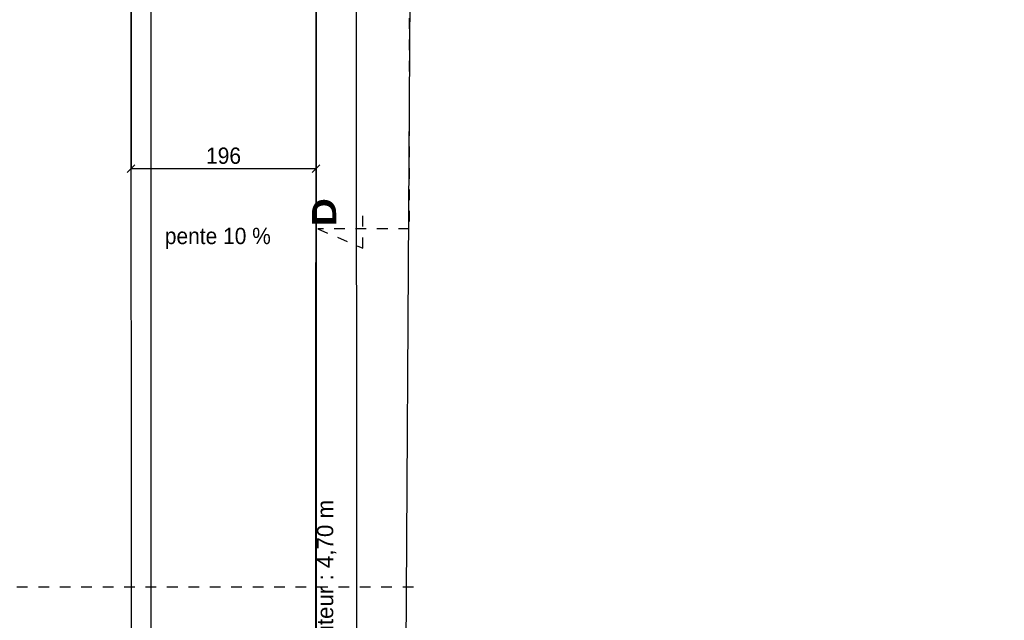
# Model space of a CAD drawing. Header units: millimetres. Extents: x -11.8 to 86.8, y 45.9 to 95.9.
# Tile 90 of 108: x 36.5 to 45.7, y 69 to 74.6. Entities that reach past the tile are written whole.
import ezdxf

# ---------------------------------------------------------------- set-up
doc = ezdxf.new("R2010")
doc.units = ezdxf.units.MM
doc.header["$MEASUREMENT"] = 0
doc.linetypes.add('PC_DASH_5', pattern=[0.069444, 0.027778, -0.041667])
doc.layers.add('Structure etage', color=7, linetype='Continuous')
doc.styles.get("Standard").update_dxf_attribs({"font": 'BKANT.TTF'})

# ---------------------------------------------------------------- blocks, each defined once
blk = doc.blocks.new('PD_15593')
at = {"layer": 'Structure etage', "color": 0}
blk.add_line((37.3516, -31.0003), (37.345, -21.202), dxfattribs=at)
blk = doc.blocks.new('PD_15592')
at = {"layer": 'Structure etage', "color": 0}
blk.add_lwpolyline([(39.0716, -21.1758), (37.5291, -21.1889), (37.5311, -31.1398), (23.4102, -33.4326), (25.4823, -45.7414), (28.3205, -45.3018), (26.7897, -35.8977), (39.0679, -33.8788), (39.0716, -21.1758)], dxfattribs=at)
at = {"layer": 'Structure etage'}
blk.add_blockref('PD_15593', (0, 0), dxfattribs=at)
blk = doc.blocks.new('PD_15595')
at = {"layer": 'Structure etage', "color": 0}
for p, q in [((37.3097, -23.5134), (37.3802, -23.4428)), ((39.0716, -23.4781), (37.345, -23.4781)), ((39.1069, -23.4428), (39.0364, -23.5134))]:
    blk.add_line(p, q, dxfattribs=at)
at = {"layer": 'Structure etage', "color": 0, "insert": (38.2083, -23.2808), "char_height": 0.152135, "width": 0.352778, "attachment_point": 2}
blk.add_mtext('{\\fHelvetica|b0|i0|c0|p0;\\W0.92;196}', dxfattribs=at)
blk = doc.blocks.new('PD_15594')
at = {"layer": 'Structure etage', "color": 0}
for p, q in [((37.345, -21.207), (37.345, -23.4831)), ((39.0716, -21.1767), (39.0716, -23.4831))]:
    blk.add_line(p, q, dxfattribs=at)
at = {"layer": 'Structure etage'}
blk.add_blockref('PD_15595', (0, 0), dxfattribs=at)
blk = doc.blocks.new('PD_15601')
at = {"layer": 'Structure etage', "color": 0}
for points in [[(44.7137, -14.7291), (44.7001, -21.3538), (44.3795, -21.3538), (39.4473, -21.354), (39.4532, -34.181), (27.2072, -36.2019), (29.3746, -49.2673), (48.9843, -46.0025), (46.788, -32.7539), (49.7819, -32.2307), (46.846, -14.7291), (44.7137, -14.7291)], [(45.2126, -15.2291), (45.1991, -21.8538), (44.3795, -21.8538), (39.9454, -21.854), (39.8696, -34.5816), (27.782, -36.6116), (29.7859, -48.6914), (48.4093, -45.5919), (46.2136, -32.3471), (49.2072, -31.8241), (46.4224, -15.2291), (45.2126, -15.2291)]]:
    blk.add_lwpolyline(points, dxfattribs=at)
blk = doc.blocks.new('PD_15600')
at = {"layer": 'Structure etage'}
blk.add_blockref('PD_15601', (0, 0), dxfattribs=at)
at = {"layer": 'Structure etage', "color": 0, "insert": (39.0796, -29.6999), "char_height": 0.152135, "width": 3.175, "attachment_point": 1, "rotation": 90}
blk.add_mtext("{\\fArial|b0|i0|c0|p34;\\W0.98;Coiffe d'acrot\x8fre Hauteur : 4,70 m}", dxfattribs=at)

msp = doc.modelspace()

# ---------------------------------------------------------------- linework, layer by layer
at = {"layer": 'Structure etage', "color": 0, "linetype": 'PC_DASH_5'}
for p, q in [((40.119, 91.8269), (40.119, 72.6759)), ((40.1592, 69.3141), (33.3656, 69.3141))]:
    msp.add_line(p, q, dxfattribs=at)
at = {"layer": 'Structure etage', "color": 0}
msp.add_lwpolyline([(44.6719, 82.346), (44.6719, 75.5273), (44.5185, 75.5273), (39.2507, 75.5271), (39.2521, 62.82), (26.9642, 60.7871), (29.2683, 47.0309), (49.5807, 50.409), (47.3909, 63.6439), (50.3766, 64.1489), (47.3516, 82.3333), (44.6719, 82.346)], dxfattribs=at)
at = {"layer": 'Structure etage', "color": 0, "linetype": 'PC_DASH_5'}
msp.add_lwpolyline([(40.119, 72.6591), (39.2663, 72.6591), (39.6861, 72.4797), (39.6861, 72.8309)], dxfattribs=at)

# ---------------------------------------------------------------- block references
at = {"layer": 'Structure etage'}
for name in ['PD_15600', 'PD_15592', 'PD_15594']:
    msp.add_blockref(name, (0.1791, 96.6988), dxfattribs=at)

# ---------------------------------------------------------------- texts
at = {"layer": 'Structure etage', "color": 0, "insert": (39.2119, 72.684), "char_height": 0.226549, "width": 0.246944, "attachment_point": 1, "rotation": 90}
msp.add_mtext('{\\fArial Black|b0|i0|c0|p34;D}', dxfattribs=at)
at = {"layer": 'Structure etage', "color": 0, "insert": (37.8394, 72.6687), "char_height": 0.152135, "width": 1.070942, "attachment_point": 1}
msp.add_mtext('{\\fHelvetica|b0|i0|c0|p0;\\W0.92;pente 10 %}', dxfattribs=at)

doc.saveas('drawing.dxf')
